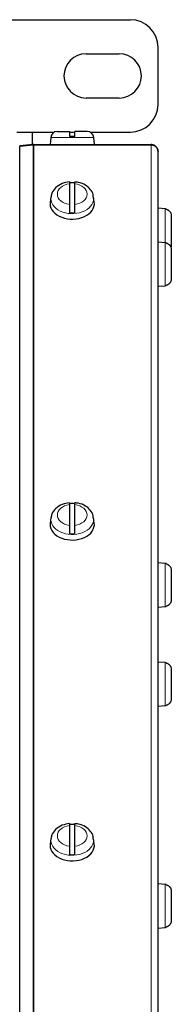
# Model space of a CAD drawing. Header units: inches. Extents: x 0 to 29700, y -16 to 21000.
# Tile 79 of 235: x 8496 to 8551, y 9187 to 9543. Entities that reach past the tile are written whole.
import ezdxf

# ---------------------------------------------------------------- set-up
doc = ezdxf.new("R2010")
doc.units = ezdxf.units.IN
doc.layers.add('1', color=7, linetype='Continuous', true_color=0xffffff)

msp = doc.modelspace()

# ---------------------------------------------------------------- linework, layer by layer
at = {"layer": '1', "color": 2, "linetype": 'Continuous', "lineweight": 25}
for p, q in [((8260.767, 9542.575), (8535.767, 9542.575)), ((8519.767, 9530.25), (8531.767, 9530.25)), ((8545.767, 9511.925), (8545.767, 9532.575)), ((8531.767, 9514.25), (8519.767, 9514.25)), ((8494.767, 9501.925), (8508.225, 9501.925)), ((8500.267, 9501.931), (8500.267, 9497.385)), ((8509.386, 9502.225), (8513.767, 9502.225)), ((8513.767, 9501.925), (8515.767, 9501.925)), ((8520.148, 9502.225), (8515.767, 9502.225)), ((8521.309, 9501.925), (8535.767, 9501.925)), ((8506.995, 9500.035), (8506.767, 9497.425)), ((8515.767, 9500.325), (8513.767, 9500.325)), ((8522.767, 9497.425), (8522.539, 9500.035)), ((8500.658, 9497.416), (8495.786, 9496.99)), ((8495.786, 9496.906), (8500.658, 9497.332)), ((8495.786, 9496.99), (8495.793, 9496.906)), ((8495.786, 9106.838), (8495.786, 9496.906)), ((8500.876, 9497.425), (8543.267, 9497.425)), ((8500.876, 9497.341), (8543.267, 9497.341)), ((8545.767, 9494.841), (8545.767, 9494.925)), ((8545.767, 9105.983), (8545.767, 9494.841)), ((8513.767, 9483.261), (8513.767, 9475.784)), ((8515.767, 9475.784), (8515.767, 9483.261)), ((8507.025, 9478.454), (8506.798, 9476.623)), ((8522.736, 9476.623), (8522.509, 9478.454)), ((8506.798, 9476.623), (8506.767, 9476.128)), ((8548.376, 9474.197), (8545.767, 9474.425)), ((8548.376, 9474.197), (8545.767, 9474.425)), ((8548.667, 9474.154), (8548.667, 9474.089)), ((8548.667, 9474.154), (8548.667, 9474.089)), ((8550.567, 9471.713), (8550.567, 9461.138)), ((8550.567, 9471.713), (8550.567, 9461.138)), ((8548.376, 9461.98), (8545.767, 9462.208)), ((8548.667, 9461.936), (8548.667, 9461.871)), ((8550.567, 9459.495), (8550.567, 9448.921)), ((8545.767, 9446.208), (8548.376, 9446.436)), ((8548.667, 9446.48), (8548.667, 9446.545)), ((8513.767, 9367.295), (8513.767, 9359.818)), ((8515.767, 9359.818), (8515.767, 9367.295)), ((8506.798, 9360.657), (8506.767, 9360.163)), ((8507.025, 9362.488), (8506.798, 9360.658)), ((8522.736, 9360.658), (8522.509, 9362.488)), ((8548.376, 9346.014), (8545.767, 9346.242)), ((8548.376, 9346.014), (8545.767, 9346.242)), ((8548.667, 9345.971), (8548.667, 9345.906)), ((8548.667, 9345.971), (8548.667, 9345.906)), ((8550.567, 9343.529), (8550.567, 9332.955)), ((8550.567, 9343.529), (8550.567, 9332.955)), ((8545.767, 9330.242), (8548.376, 9330.471)), ((8545.767, 9330.242), (8548.376, 9330.471)), ((8548.667, 9330.514), (8548.667, 9330.579)), ((8548.667, 9330.514), (8548.667, 9330.579)), ((8548.376, 9310.197), (8545.767, 9310.425)), ((8548.667, 9310.154), (8548.667, 9310.089)), ((8550.567, 9307.713), (8550.567, 9297.138)), ((8545.767, 9294.425), (8548.376, 9294.654)), ((8548.667, 9294.697), (8548.667, 9294.762)), ((8513.767, 9251.33), (8513.767, 9243.853)), ((8515.767, 9243.853), (8515.767, 9251.33)), ((8507.025, 9246.523), (8506.798, 9244.692)), ((8522.736, 9244.692), (8522.509, 9246.523)), ((8506.798, 9244.692), (8506.767, 9244.197)), ((8548.376, 9230.049), (8545.767, 9230.277)), ((8548.667, 9230.005), (8548.667, 9229.94)), ((8550.567, 9227.564), (8550.567, 9216.99)), ((8545.767, 9214.277), (8548.376, 9214.505)), ((8548.667, 9214.549), (8548.667, 9214.614))]:
    msp.add_line(p, q, dxfattribs=at)
at = {"layer": '1', "color": 110, "linetype": 'Continuous', "lineweight": 13}
for p, q in [((8522.539, 9500.035), (8506.995, 9500.035)), ((8500.658, 9107.014), (8500.658, 9497.332)), ((8500.876, 9107.018), (8500.876, 9497.341)), ((8543.267, 9107.018), (8543.267, 9497.341)), ((8522.539, 9477.973), (8522.507, 9478.469)), ((8548.376, 9461.98), (8548.376, 9474.197)), ((8548.376, 9461.98), (8548.376, 9474.197)), ((8548.376, 9446.436), (8548.376, 9461.98)), ((8522.539, 9362.008), (8522.507, 9362.504)), ((8548.376, 9330.471), (8548.376, 9346.014)), ((8548.376, 9330.471), (8548.376, 9346.014)), ((8548.376, 9294.654), (8548.376, 9310.197)), ((8522.539, 9246.042), (8522.507, 9246.538)), ((8548.376, 9214.505), (8548.376, 9230.049))]:
    msp.add_line(p, q, dxfattribs=at)
at = {"layer": '1', "color": 2, "linetype": 'Continuous', "lineweight": 25}
for centre, radius, start, end in [((8535.767, 9532.575), 10, 0, 90), ((8519.767, 9522.25), 8, 90, 270), ((8531.767, 9522.25), 8, 270, 90), ((8535.767, 9511.925), 10, 270, 0), ((8509.386, 9499.825), 2.4, 90, 175), ((8520.148, 9499.825), 2.4, 5, 90), ((8548.167, 9471.806), 2.4, 77.9753, 85), ((8548.167, 9471.806), 2.4, 77.9753, 85), ((8548.167, 9459.589), 2.4, 77.9753, 85), ((8548.167, 9448.827), 2.4, 275, 282.0247), ((8548.167, 9343.623), 2.4, 77.9753, 85), ((8548.167, 9343.623), 2.4, 77.9753, 85), ((8548.167, 9332.861), 2.4, 275, 282.0247), ((8548.167, 9332.861), 2.4, 275, 282.0247), ((8548.167, 9307.806), 2.4, 77.9753, 85), ((8548.167, 9297.045), 2.4, 275, 282.0247), ((8548.167, 9227.658), 2.4, 77.9753, 85), ((8548.167, 9216.896), 2.4, 275, 282.0247)]:
    msp.add_arc(centre, radius, start, end, dxfattribs=at)
at = {"layer": '1', "color": 110, "linetype": 'Continuous', "lineweight": 13}
for centre, major_axis, start_param, end_param in [((8514.767, 9479.522), (-5.381, 0), 4.8993196, 7.667051), ((8514.767, 9479.522), (-5.381, 0), 1.757727, 4.5254583), ((8514.767, 9477.973), (7.772, 0), 3.0341895, 6.2831853), ((8514.767, 9363.557), (-5.381, 0), 4.8993196, 7.667051), ((8514.767, 9363.557), (-5.381, 0), 1.757727, 4.5254583), ((8514.767, 9362.008), (7.772, 0), 3.0341895, 6.2831853), ((8514.767, 9247.591), (-5.381, 0), 4.8993196, 7.667051), ((8514.767, 9247.591), (-5.381, 0), 1.757727, 4.5254583), ((8514.767, 9246.042), (7.772, 0), 3.0341895, 6.2831853)]:
    msp.add_ellipse(centre, major_axis=major_axis, ratio=0.7071068, start_param=start_param, end_param=end_param, dxfattribs=at)
at = {"layer": '1', "color": 2, "linetype": 'Continuous', "lineweight": 25}
for centre, major_axis, start_param, end_param in [((8514.767, 9478.179), (7.728, 0), 1.4410362, 1.7005564), ((8514.767, 9476.128), (-8, 0), 0, 3.2291645), ((8514.767, 9478.179), (7.728, 0), 4.5826289, 4.8421491), ((8514.767, 9362.213), (7.728, 0), 1.4410362, 1.7005564), ((8514.767, 9360.163), (-8, 0), 0, 3.2291645), ((8514.767, 9362.213), (7.728, 0), 4.5826289, 4.8421491), ((8514.767, 9246.248), (7.728, 0), 1.4410362, 1.7005564), ((8514.767, 9244.197), (-8, 0), 0, 3.2291645), ((8514.767, 9246.248), (7.728, 0), 4.5826289, 4.8421491)]:
    msp.add_ellipse(centre, major_axis=major_axis, ratio=0.7071068, start_param=start_param, end_param=end_param, dxfattribs=at)
for points, knots in [([(8513.767, 9502.225), (8513.767, 9502.224), (8513.767, 9502.212), (8513.767, 9502.169), (8513.767, 9502.135), (8513.767, 9502.067), (8513.767, 9502.042), (8513.767, 9501.986), (8513.767, 9501.956), (8513.767, 9501.857), (8513.767, 9501.782), (8513.767, 9501.674), (8513.767, 9501.652), (8513.767, 9501.607), (8513.767, 9501.538), (8513.767, 9501.464), (8513.767, 9501.311), (8513.767, 9501.202), (8513.767, 9501.055), (8513.767, 9501.025), (8513.767, 9500.965), (8513.767, 9500.935), (8513.767, 9500.844), (8513.767, 9500.781), (8513.767, 9500.592), (8513.767, 9500.461), (8513.767, 9500.325)], [0, 0, 0, 0, 0.1175171, 0.1175171, 0.2435861, 0.2435861, 0.3066206, 0.3066206, 0.3696551, 0.3696551, 0.4957241, 0.4957241, 0.5272413, 0.5272413, 0.5587586, 0.6217931, 0.6217931, 0.747862, 0.747862, 0.7793793, 0.7793793, 0.8108965, 0.8108965, 0.873931, 0.873931, 1, 1, 1, 1]), ([(8515.767, 9500.325), (8515.767, 9500.461), (8515.767, 9500.592), (8515.767, 9500.781), (8515.767, 9500.844), (8515.767, 9500.935), (8515.767, 9500.966), (8515.767, 9501.025), (8515.767, 9501.055), (8515.767, 9501.202), (8515.767, 9501.312), (8515.767, 9501.464), (8515.767, 9501.513), (8515.767, 9501.584), (8515.767, 9501.607), (8515.767, 9501.652), (8515.767, 9501.675), (8515.767, 9501.782), (8515.767, 9501.858), (8515.767, 9501.956), (8515.767, 9501.987), (8515.767, 9502.028), (8515.767, 9502.042), (8515.767, 9502.067), (8515.767, 9502.079), (8515.767, 9502.135), (8515.767, 9502.169), (8515.767, 9502.213), (8515.767, 9502.225), (8515.767, 9502.225)], [0, 0, 0, 0, 0.1254834, 0.1254834, 0.1882251, 0.1882251, 0.2195959, 0.2195959, 0.2509668, 0.2509668, 0.3764502, 0.3764502, 0.4391919, 0.4391919, 0.4705627, 0.4705627, 0.5019335, 0.5019335, 0.6274169, 0.6274169, 0.6901586, 0.6901586, 0.7215295, 0.7215295, 0.7529003, 0.7529003, 0.8783837, 0.8783837, 1, 1, 1, 1]), ([(8513.772, 9483.934), (8512.839, 9483.859), (8510.988, 9483.446), (8508.728, 9481.992), (8507.399, 9480.198), (8507.169, 9479.025), (8507.141, 9478.564)], [0, 0, 0, 0, 0.2717996, 0.5877572, 0.846781, 1, 1, 1, 1]), ([(8513.767, 9483.98), (8513.767, 9483.979), (8513.767, 9483.979), (8513.767, 9483.978), (8513.767, 9483.976), (8513.767, 9483.971), (8513.767, 9483.968), (8513.767, 9483.949), (8513.767, 9483.922), (8513.767, 9483.864), (8513.767, 9483.842), (8513.767, 9483.805), (8513.767, 9483.792), (8513.767, 9483.765), (8513.767, 9483.75), (8513.767, 9483.675), (8513.767, 9483.605), (8513.767, 9483.447), (8513.767, 9483.359), (8513.767, 9483.261)], [0, 0, 0, 0, 0.0182978, 0.0182978, 0.0728368, 0.0728368, 0.1273759, 0.1273759, 0.3455319, 0.3455319, 0.4546099, 0.4546099, 0.5091489, 0.5091489, 0.5636879, 0.5636879, 0.781844, 0.781844, 1, 1, 1, 1]), ([(8515.767, 9483.261), (8515.767, 9483.359), (8515.767, 9483.447), (8515.767, 9483.605), (8515.767, 9483.675), (8515.767, 9483.766), (8515.767, 9483.793), (8515.767, 9483.843), (8515.767, 9483.864), (8515.767, 9483.922), (8515.767, 9483.949), (8515.767, 9483.968), (8515.767, 9483.971), (8515.767, 9483.976), (8515.767, 9483.978), (8515.767, 9483.979)], [0, 0, 0, 0, 0.2234762, 0.2234762, 0.4469523, 0.4469523, 0.5586904, 0.5586904, 0.6704285, 0.6704285, 0.8939047, 0.8939047, 0.9497737, 0.9497737, 1, 1, 1, 1]), ([(8522.385, 9478.455), (8522.397, 9478.767), (8522.331, 9479.773), (8521.344, 9481.359), (8519.547, 9482.89), (8517.538, 9483.775), (8516.197, 9483.875), (8515.76, 9483.872)], [0, 0, 0, 0, 0.102701, 0.3432843, 0.5946907, 0.8723205, 1, 1, 1, 1]), ([(8513.767, 9475.784), (8513.767, 9475.686), (8513.767, 9475.581), (8513.767, 9475.359), (8513.767, 9475.241), (8513.767, 9475.055), (8513.767, 9474.991), (8513.767, 9474.864), (8513.767, 9474.799), (8513.767, 9474.602), (8513.767, 9474.468), (8513.767, 9474.297), (8513.767, 9474.262), (8513.767, 9474.193), (8513.767, 9474.159), (8513.767, 9474.056), (8513.767, 9473.988), (8513.767, 9473.784), (8513.767, 9473.648), (8513.767, 9473.48), (8513.767, 9473.447), (8513.767, 9473.38), (8513.767, 9473.347), (8513.767, 9473.25), (8513.767, 9473.186), (8513.767, 9472.997), (8513.767, 9472.876), (8513.767, 9472.76)], [0, 0, 0, 0, 0.125, 0.125, 0.25, 0.25, 0.3125, 0.3125, 0.375, 0.375, 0.5, 0.5, 0.53125, 0.53125, 0.5625, 0.5625, 0.625, 0.625, 0.75, 0.75, 0.78125, 0.78125, 0.8125, 0.8125, 0.875, 0.875, 1, 1, 1, 1]), ([(8515.767, 9472.76), (8515.767, 9472.876), (8515.767, 9472.997), (8515.767, 9473.186), (8515.767, 9473.25), (8515.767, 9473.348), (8515.767, 9473.38), (8515.767, 9473.447), (8515.767, 9473.48), (8515.767, 9473.649), (8515.767, 9473.784), (8515.767, 9473.988), (8515.767, 9474.057), (8515.767, 9474.16), (8515.767, 9474.194), (8515.767, 9474.263), (8515.767, 9474.297), (8515.767, 9474.469), (8515.767, 9474.603), (8515.767, 9474.799), (8515.767, 9474.864), (8515.767, 9474.96), (8515.767, 9474.992), (8515.767, 9475.055), (8515.767, 9475.087), (8515.767, 9475.242), (8515.767, 9475.359), (8515.767, 9475.581), (8515.767, 9475.686), (8515.767, 9475.784)], [0, 0, 0, 0, 0.125, 0.125, 0.1875, 0.1875, 0.21875, 0.21875, 0.25, 0.25, 0.375, 0.375, 0.4375, 0.4375, 0.46875, 0.46875, 0.5, 0.5, 0.625, 0.625, 0.6875, 0.6875, 0.71875, 0.71875, 0.75, 0.75, 0.875, 0.875, 1, 1, 1, 1]), ([(8548.667, 9474.089), (8548.802, 9474.06), (8548.933, 9474.019), (8549.123, 9473.942), (8549.185, 9473.914), (8549.277, 9473.868), (8549.307, 9473.851), (8549.367, 9473.818), (8549.397, 9473.8), (8549.544, 9473.709), (8549.653, 9473.627), (8549.806, 9473.49), (8549.855, 9473.443), (8549.926, 9473.368), (8549.949, 9473.343), (8549.994, 9473.291), (8550.016, 9473.264), (8550.124, 9473.129), (8550.199, 9473.015), (8550.298, 9472.835), (8550.328, 9472.774), (8550.37, 9472.68), (8550.383, 9472.648), (8550.409, 9472.584), (8550.421, 9472.552), (8550.477, 9472.389), (8550.511, 9472.256), (8550.556, 9471.987), (8550.567, 9471.851), (8550.567, 9471.713)], [0, 0, 0, 0, 0.125, 0.125, 0.1875, 0.1875, 0.21875, 0.21875, 0.25, 0.25, 0.375, 0.375, 0.4375, 0.4375, 0.46875, 0.46875, 0.5, 0.5, 0.625, 0.625, 0.6875, 0.6875, 0.71875, 0.71875, 0.75, 0.75, 0.875, 0.875, 1, 1, 1, 1]), ([(8548.667, 9474.089), (8548.802, 9474.06), (8548.933, 9474.019), (8549.123, 9473.942), (8549.185, 9473.914), (8549.277, 9473.868), (8549.307, 9473.851), (8549.367, 9473.818), (8549.397, 9473.8), (8549.544, 9473.709), (8549.653, 9473.627), (8549.806, 9473.49), (8549.855, 9473.443), (8549.926, 9473.368), (8549.949, 9473.343), (8549.994, 9473.291), (8550.016, 9473.264), (8550.124, 9473.129), (8550.199, 9473.015), (8550.298, 9472.835), (8550.328, 9472.774), (8550.37, 9472.68), (8550.383, 9472.648), (8550.409, 9472.584), (8550.421, 9472.552), (8550.477, 9472.389), (8550.511, 9472.256), (8550.556, 9471.987), (8550.567, 9471.851), (8550.567, 9471.713)], [0, 0, 0, 0, 0.125, 0.125, 0.1875, 0.1875, 0.21875, 0.21875, 0.25, 0.25, 0.375, 0.375, 0.4375, 0.4375, 0.46875, 0.46875, 0.5, 0.5, 0.625, 0.625, 0.6875, 0.6875, 0.71875, 0.71875, 0.75, 0.75, 0.875, 0.875, 1, 1, 1, 1]), ([(8548.667, 9461.871), (8548.802, 9461.842), (8548.933, 9461.802), (8549.123, 9461.725), (8549.185, 9461.697), (8549.277, 9461.65), (8549.307, 9461.634), (8549.367, 9461.6), (8549.397, 9461.582), (8549.544, 9461.491), (8549.653, 9461.409), (8549.806, 9461.273), (8549.855, 9461.225), (8549.926, 9461.15), (8549.949, 9461.125), (8549.994, 9461.073), (8550.016, 9461.046), (8550.124, 9460.911), (8550.199, 9460.797), (8550.298, 9460.618), (8550.328, 9460.556), (8550.37, 9460.462), (8550.383, 9460.431), (8550.409, 9460.366), (8550.421, 9460.334), (8550.477, 9460.171), (8550.511, 9460.039), (8550.556, 9459.77), (8550.567, 9459.633), (8550.567, 9459.495)], [0, 0, 0, 0, 0.125, 0.125, 0.1875, 0.1875, 0.21875, 0.21875, 0.25, 0.25, 0.375, 0.375, 0.4375, 0.4375, 0.46875, 0.46875, 0.5, 0.5, 0.625, 0.625, 0.6875, 0.6875, 0.71875, 0.71875, 0.75, 0.75, 0.875, 0.875, 1, 1, 1, 1]), ([(8550.567, 9461.138), (8550.567, 9461), (8550.556, 9460.863), (8550.511, 9460.594), (8550.477, 9460.462), (8550.429, 9460.324), (8550.427, 9460.318), (8550.425, 9460.311)], [0, 0, 0, 0, 0.4876859, 0.4876859, 0.9753719, 0.9753719, 1, 1, 1, 1]), ([(8550.567, 9461.138), (8550.567, 9461), (8550.556, 9460.863), (8550.511, 9460.594), (8550.477, 9460.462), (8550.43, 9460.326), (8550.428, 9460.321), (8550.426, 9460.316)], [0, 0, 0, 0, 0.4907373, 0.4907373, 0.9814747, 0.9814747, 1, 1, 1, 1]), ([(8550.567, 9448.921), (8550.567, 9448.782), (8550.556, 9448.646), (8550.511, 9448.377), (8550.477, 9448.244), (8550.409, 9448.048), (8550.384, 9447.984), (8550.328, 9447.859), (8550.298, 9447.798), (8550.199, 9447.618), (8550.123, 9447.504), (8550.016, 9447.369), (8549.994, 9447.342), (8549.949, 9447.29), (8549.879, 9447.214), (8549.806, 9447.143), (8549.653, 9447.007), (8549.544, 9446.924), (8549.397, 9446.833), (8549.367, 9446.816), (8549.307, 9446.782), (8549.277, 9446.766), (8549.185, 9446.719), (8549.123, 9446.691), (8548.933, 9446.614), (8548.802, 9446.574), (8548.667, 9446.545)], [0, 0, 0, 0, 0.125, 0.125, 0.25, 0.25, 0.3125, 0.3125, 0.375, 0.375, 0.5, 0.5, 0.53125, 0.53125, 0.5625, 0.625, 0.625, 0.75, 0.75, 0.78125, 0.78125, 0.8125, 0.8125, 0.875, 0.875, 1, 1, 1, 1]), ([(8513.772, 9367.969), (8512.839, 9367.894), (8510.988, 9367.48), (8508.728, 9366.027), (8507.399, 9364.232), (8507.169, 9363.059), (8507.141, 9362.598)], [0, 0, 0, 0, 0.2717996, 0.5877572, 0.846781, 1, 1, 1, 1]), ([(8513.767, 9368.014), (8513.767, 9368.014), (8513.767, 9368.014), (8513.767, 9368.012), (8513.767, 9368.011), (8513.767, 9368.006), (8513.767, 9368.003), (8513.767, 9367.983), (8513.767, 9367.956), (8513.767, 9367.899), (8513.767, 9367.877), (8513.767, 9367.84), (8513.767, 9367.827), (8513.767, 9367.799), (8513.767, 9367.785), (8513.767, 9367.71), (8513.767, 9367.64), (8513.767, 9367.481), (8513.767, 9367.393), (8513.767, 9367.295)], [0, 0, 0, 0, 0.0182978, 0.0182978, 0.0728368, 0.0728368, 0.1273759, 0.1273759, 0.3455319, 0.3455319, 0.4546099, 0.4546099, 0.5091489, 0.5091489, 0.5636879, 0.5636879, 0.781844, 0.781844, 1, 1, 1, 1]), ([(8522.385, 9362.49), (8522.397, 9362.802), (8522.331, 9363.808), (8521.344, 9365.393), (8519.547, 9366.924), (8517.538, 9367.81), (8516.197, 9367.909), (8515.76, 9367.906)], [0, 0, 0, 0, 0.102701, 0.3432843, 0.5946907, 0.8723205, 1, 1, 1, 1]), ([(8515.767, 9367.295), (8515.767, 9367.393), (8515.767, 9367.482), (8515.767, 9367.64), (8515.767, 9367.71), (8515.767, 9367.801), (8515.767, 9367.828), (8515.767, 9367.877), (8515.767, 9367.899), (8515.767, 9367.956), (8515.767, 9367.983), (8515.767, 9368.003), (8515.767, 9368.006), (8515.767, 9368.011), (8515.767, 9368.012), (8515.767, 9368.013)], [0, 0, 0, 0, 0.2234762, 0.2234762, 0.4469523, 0.4469523, 0.5586904, 0.5586904, 0.6704285, 0.6704285, 0.8939047, 0.8939047, 0.9497737, 0.9497737, 1, 1, 1, 1]), ([(8513.767, 9359.818), (8513.767, 9359.72), (8513.767, 9359.616), (8513.767, 9359.393), (8513.767, 9359.276), (8513.767, 9359.089), (8513.767, 9359.026), (8513.767, 9358.898), (8513.767, 9358.833), (8513.767, 9358.637), (8513.767, 9358.503), (8513.767, 9358.331), (8513.767, 9358.297), (8513.767, 9358.228), (8513.767, 9358.194), (8513.767, 9358.091), (8513.767, 9358.023), (8513.767, 9357.818), (8513.767, 9357.683), (8513.767, 9357.514), (8513.767, 9357.481), (8513.767, 9357.415), (8513.767, 9357.382), (8513.767, 9357.284), (8513.767, 9357.22), (8513.767, 9357.032), (8513.767, 9356.911), (8513.767, 9356.795)], [0, 0, 0, 0, 0.125, 0.125, 0.25, 0.25, 0.3125, 0.3125, 0.375, 0.375, 0.5, 0.5, 0.53125, 0.53125, 0.5625, 0.5625, 0.625, 0.625, 0.75, 0.75, 0.78125, 0.78125, 0.8125, 0.8125, 0.875, 0.875, 1, 1, 1, 1]), ([(8515.767, 9356.795), (8515.767, 9356.911), (8515.767, 9357.032), (8515.767, 9357.22), (8515.767, 9357.284), (8515.767, 9357.382), (8515.767, 9357.415), (8515.767, 9357.481), (8515.767, 9357.515), (8515.767, 9357.683), (8515.767, 9357.819), (8515.767, 9358.023), (8515.767, 9358.091), (8515.767, 9358.194), (8515.767, 9358.228), (8515.767, 9358.297), (8515.767, 9358.332), (8515.767, 9358.503), (8515.767, 9358.637), (8515.767, 9358.834), (8515.767, 9358.899), (8515.767, 9358.995), (8515.767, 9359.027), (8515.767, 9359.09), (8515.767, 9359.121), (8515.767, 9359.276), (8515.767, 9359.394), (8515.767, 9359.616), (8515.767, 9359.72), (8515.767, 9359.818)], [0, 0, 0, 0, 0.125, 0.125, 0.1875, 0.1875, 0.21875, 0.21875, 0.25, 0.25, 0.375, 0.375, 0.4375, 0.4375, 0.46875, 0.46875, 0.5, 0.5, 0.625, 0.625, 0.6875, 0.6875, 0.71875, 0.71875, 0.75, 0.75, 0.875, 0.875, 1, 1, 1, 1]), ([(8548.667, 9345.906), (8548.802, 9345.876), (8548.933, 9345.836), (8549.123, 9345.759), (8549.185, 9345.731), (8549.277, 9345.685), (8549.307, 9345.668), (8549.367, 9345.635), (8549.397, 9345.617), (8549.544, 9345.526), (8549.653, 9345.443), (8549.806, 9345.307), (8549.855, 9345.26), (8549.926, 9345.185), (8549.949, 9345.159), (8549.994, 9345.107), (8550.016, 9345.081), (8550.124, 9344.946), (8550.199, 9344.832), (8550.298, 9344.652), (8550.328, 9344.591), (8550.37, 9344.497), (8550.383, 9344.465), (8550.409, 9344.401), (8550.421, 9344.368), (8550.477, 9344.205), (8550.511, 9344.073), (8550.556, 9343.804), (8550.567, 9343.668), (8550.567, 9343.529)], [0, 0, 0, 0, 0.125, 0.125, 0.1875, 0.1875, 0.21875, 0.21875, 0.25, 0.25, 0.375, 0.375, 0.4375, 0.4375, 0.46875, 0.46875, 0.5, 0.5, 0.625, 0.625, 0.6875, 0.6875, 0.71875, 0.71875, 0.75, 0.75, 0.875, 0.875, 1, 1, 1, 1]), ([(8548.667, 9345.906), (8548.802, 9345.876), (8548.933, 9345.836), (8549.123, 9345.759), (8549.185, 9345.731), (8549.277, 9345.685), (8549.307, 9345.668), (8549.367, 9345.635), (8549.397, 9345.617), (8549.544, 9345.526), (8549.653, 9345.443), (8549.806, 9345.307), (8549.855, 9345.26), (8549.926, 9345.185), (8549.949, 9345.159), (8549.994, 9345.107), (8550.016, 9345.081), (8550.124, 9344.946), (8550.199, 9344.832), (8550.298, 9344.652), (8550.328, 9344.591), (8550.37, 9344.497), (8550.383, 9344.465), (8550.409, 9344.401), (8550.421, 9344.368), (8550.477, 9344.205), (8550.511, 9344.073), (8550.556, 9343.804), (8550.567, 9343.668), (8550.567, 9343.529)], [0, 0, 0, 0, 0.125, 0.125, 0.1875, 0.1875, 0.21875, 0.21875, 0.25, 0.25, 0.375, 0.375, 0.4375, 0.4375, 0.46875, 0.46875, 0.5, 0.5, 0.625, 0.625, 0.6875, 0.6875, 0.71875, 0.71875, 0.75, 0.75, 0.875, 0.875, 1, 1, 1, 1]), ([(8550.567, 9332.955), (8550.567, 9332.817), (8550.556, 9332.68), (8550.511, 9332.411), (8550.477, 9332.278), (8550.409, 9332.082), (8550.384, 9332.018), (8550.328, 9331.893), (8550.298, 9331.832), (8550.199, 9331.653), (8550.123, 9331.539), (8550.016, 9331.403), (8549.994, 9331.377), (8549.949, 9331.325), (8549.879, 9331.249), (8549.806, 9331.177), (8549.653, 9331.041), (8549.544, 9330.959), (8549.397, 9330.868), (8549.367, 9330.85), (8549.307, 9330.816), (8549.277, 9330.8), (8549.185, 9330.754), (8549.123, 9330.725), (8548.933, 9330.649), (8548.802, 9330.608), (8548.667, 9330.579)], [0, 0, 0, 0, 0.125, 0.125, 0.25, 0.25, 0.3125, 0.3125, 0.375, 0.375, 0.5, 0.5, 0.53125, 0.53125, 0.5625, 0.625, 0.625, 0.75, 0.75, 0.78125, 0.78125, 0.8125, 0.8125, 0.875, 0.875, 1, 1, 1, 1]), ([(8550.567, 9332.955), (8550.567, 9332.817), (8550.556, 9332.68), (8550.511, 9332.411), (8550.477, 9332.278), (8550.409, 9332.082), (8550.384, 9332.018), (8550.328, 9331.893), (8550.298, 9331.832), (8550.199, 9331.653), (8550.123, 9331.539), (8550.016, 9331.403), (8549.994, 9331.377), (8549.949, 9331.325), (8549.879, 9331.249), (8549.806, 9331.177), (8549.653, 9331.041), (8549.544, 9330.959), (8549.397, 9330.868), (8549.367, 9330.85), (8549.307, 9330.816), (8549.277, 9330.8), (8549.185, 9330.754), (8549.123, 9330.725), (8548.933, 9330.649), (8548.802, 9330.608), (8548.667, 9330.579)], [0, 0, 0, 0, 0.125, 0.125, 0.25, 0.25, 0.3125, 0.3125, 0.375, 0.375, 0.5, 0.5, 0.53125, 0.53125, 0.5625, 0.625, 0.625, 0.75, 0.75, 0.78125, 0.78125, 0.8125, 0.8125, 0.875, 0.875, 1, 1, 1, 1]), ([(8548.667, 9310.089), (8548.802, 9310.06), (8548.933, 9310.019), (8549.123, 9309.942), (8549.185, 9309.914), (8549.277, 9309.868), (8549.307, 9309.851), (8549.367, 9309.818), (8549.397, 9309.8), (8549.544, 9309.709), (8549.653, 9309.627), (8549.806, 9309.49), (8549.855, 9309.443), (8549.926, 9309.368), (8549.949, 9309.343), (8549.994, 9309.291), (8550.016, 9309.264), (8550.124, 9309.129), (8550.199, 9309.015), (8550.298, 9308.835), (8550.328, 9308.774), (8550.37, 9308.68), (8550.383, 9308.648), (8550.409, 9308.584), (8550.421, 9308.552), (8550.477, 9308.389), (8550.511, 9308.256), (8550.556, 9307.987), (8550.567, 9307.851), (8550.567, 9307.713)], [0, 0, 0, 0, 0.125, 0.125, 0.1875, 0.1875, 0.21875, 0.21875, 0.25, 0.25, 0.375, 0.375, 0.4375, 0.4375, 0.46875, 0.46875, 0.5, 0.5, 0.625, 0.625, 0.6875, 0.6875, 0.71875, 0.71875, 0.75, 0.75, 0.875, 0.875, 1, 1, 1, 1]), ([(8550.567, 9297.138), (8550.567, 9297), (8550.556, 9296.863), (8550.511, 9296.594), (8550.477, 9296.462), (8550.409, 9296.265), (8550.384, 9296.201), (8550.328, 9296.076), (8550.298, 9296.015), (8550.199, 9295.836), (8550.123, 9295.722), (8550.016, 9295.586), (8549.994, 9295.56), (8549.949, 9295.508), (8549.879, 9295.432), (8549.806, 9295.36), (8549.653, 9295.224), (8549.544, 9295.142), (8549.397, 9295.051), (8549.367, 9295.033), (8549.307, 9294.999), (8549.277, 9294.983), (8549.185, 9294.937), (8549.123, 9294.908), (8548.933, 9294.832), (8548.802, 9294.791), (8548.667, 9294.762)], [0, 0, 0, 0, 0.125, 0.125, 0.25, 0.25, 0.3125, 0.3125, 0.375, 0.375, 0.5, 0.5, 0.53125, 0.53125, 0.5625, 0.625, 0.625, 0.75, 0.75, 0.78125, 0.78125, 0.8125, 0.8125, 0.875, 0.875, 1, 1, 1, 1]), ([(8513.772, 9252.003), (8512.839, 9251.928), (8510.988, 9251.515), (8508.728, 9250.061), (8507.399, 9248.267), (8507.169, 9247.094), (8507.141, 9246.633)], [0, 0, 0, 0, 0.2717996, 0.5877572, 0.846781, 1, 1, 1, 1]), ([(8513.767, 9252.049), (8513.767, 9252.048), (8513.767, 9252.048), (8513.767, 9252.047), (8513.767, 9252.045), (8513.767, 9252.04), (8513.767, 9252.037), (8513.767, 9252.018), (8513.767, 9251.991), (8513.767, 9251.933), (8513.767, 9251.911), (8513.767, 9251.874), (8513.767, 9251.861), (8513.767, 9251.834), (8513.767, 9251.819), (8513.767, 9251.744), (8513.767, 9251.674), (8513.767, 9251.516), (8513.767, 9251.428), (8513.767, 9251.33)], [0, 0, 0, 0, 0.0182978, 0.0182978, 0.0728368, 0.0728368, 0.1273759, 0.1273759, 0.3455319, 0.3455319, 0.4546099, 0.4546099, 0.5091489, 0.5091489, 0.5636879, 0.5636879, 0.781844, 0.781844, 1, 1, 1, 1]), ([(8522.385, 9246.524), (8522.397, 9246.836), (8522.331, 9247.842), (8521.344, 9249.428), (8519.547, 9250.959), (8517.538, 9251.844), (8516.197, 9251.944), (8515.76, 9251.941)], [0, 0, 0, 0, 0.102701, 0.3432843, 0.5946907, 0.8723205, 1, 1, 1, 1]), ([(8515.767, 9251.33), (8515.767, 9251.428), (8515.767, 9251.516), (8515.767, 9251.674), (8515.767, 9251.744), (8515.767, 9251.835), (8515.767, 9251.862), (8515.767, 9251.912), (8515.767, 9251.933), (8515.767, 9251.991), (8515.767, 9252.018), (8515.767, 9252.037), (8515.767, 9252.04), (8515.767, 9252.045), (8515.767, 9252.047), (8515.767, 9252.048)], [0, 0, 0, 0, 0.2234762, 0.2234762, 0.4469523, 0.4469523, 0.5586904, 0.5586904, 0.6704285, 0.6704285, 0.8939047, 0.8939047, 0.9497737, 0.9497737, 1, 1, 1, 1]), ([(8513.767, 9243.853), (8513.767, 9243.755), (8513.767, 9243.65), (8513.767, 9243.428), (8513.767, 9243.31), (8513.767, 9243.124), (8513.767, 9243.06), (8513.767, 9242.933), (8513.767, 9242.868), (8513.767, 9242.671), (8513.767, 9242.537), (8513.767, 9242.366), (8513.767, 9242.331), (8513.767, 9242.262), (8513.767, 9242.228), (8513.767, 9242.125), (8513.767, 9242.057), (8513.767, 9241.853), (8513.767, 9241.717), (8513.767, 9241.549), (8513.767, 9241.515), (8513.767, 9241.449), (8513.767, 9241.416), (8513.767, 9241.319), (8513.767, 9241.255), (8513.767, 9241.066), (8513.767, 9240.945), (8513.767, 9240.829)], [0, 0, 0, 0, 0.125, 0.125, 0.25, 0.25, 0.3125, 0.3125, 0.375, 0.375, 0.5, 0.5, 0.53125, 0.53125, 0.5625, 0.5625, 0.625, 0.625, 0.75, 0.75, 0.78125, 0.78125, 0.8125, 0.8125, 0.875, 0.875, 1, 1, 1, 1]), ([(8515.767, 9240.829), (8515.767, 9240.945), (8515.767, 9241.066), (8515.767, 9241.255), (8515.767, 9241.319), (8515.767, 9241.416), (8515.767, 9241.449), (8515.767, 9241.516), (8515.767, 9241.549), (8515.767, 9241.718), (8515.767, 9241.853), (8515.767, 9242.057), (8515.767, 9242.126), (8515.767, 9242.229), (8515.767, 9242.263), (8515.767, 9242.332), (8515.767, 9242.366), (8515.767, 9242.538), (8515.767, 9242.672), (8515.767, 9242.868), (8515.767, 9242.933), (8515.767, 9243.029), (8515.767, 9243.061), (8515.767, 9243.124), (8515.767, 9243.156), (8515.767, 9243.311), (8515.767, 9243.428), (8515.767, 9243.65), (8515.767, 9243.755), (8515.767, 9243.853)], [0, 0, 0, 0, 0.125, 0.125, 0.1875, 0.1875, 0.21875, 0.21875, 0.25, 0.25, 0.375, 0.375, 0.4375, 0.4375, 0.46875, 0.46875, 0.5, 0.5, 0.625, 0.625, 0.6875, 0.6875, 0.71875, 0.71875, 0.75, 0.75, 0.875, 0.875, 1, 1, 1, 1]), ([(8548.667, 9229.94), (8548.802, 9229.911), (8548.933, 9229.871), (8549.123, 9229.794), (8549.185, 9229.766), (8549.277, 9229.719), (8549.307, 9229.703), (8549.367, 9229.669), (8549.397, 9229.651), (8549.544, 9229.56), (8549.653, 9229.478), (8549.806, 9229.342), (8549.855, 9229.294), (8549.926, 9229.219), (8549.949, 9229.194), (8549.994, 9229.142), (8550.016, 9229.115), (8550.124, 9228.98), (8550.199, 9228.866), (8550.298, 9228.687), (8550.328, 9228.625), (8550.37, 9228.531), (8550.383, 9228.5), (8550.409, 9228.435), (8550.421, 9228.403), (8550.477, 9228.24), (8550.511, 9228.107), (8550.556, 9227.839), (8550.567, 9227.702), (8550.567, 9227.564)], [0, 0, 0, 0, 0.125, 0.125, 0.1875, 0.1875, 0.21875, 0.21875, 0.25, 0.25, 0.375, 0.375, 0.4375, 0.4375, 0.46875, 0.46875, 0.5, 0.5, 0.625, 0.625, 0.6875, 0.6875, 0.71875, 0.71875, 0.75, 0.75, 0.875, 0.875, 1, 1, 1, 1]), ([(8550.567, 9216.99), (8550.567, 9216.851), (8550.556, 9216.715), (8550.511, 9216.446), (8550.477, 9216.313), (8550.409, 9216.117), (8550.384, 9216.053), (8550.328, 9215.928), (8550.298, 9215.867), (8550.199, 9215.687), (8550.123, 9215.573), (8550.016, 9215.438), (8549.994, 9215.411), (8549.949, 9215.359), (8549.879, 9215.283), (8549.806, 9215.212), (8549.653, 9215.076), (8549.544, 9214.993), (8549.397, 9214.902), (8549.367, 9214.884), (8549.307, 9214.851), (8549.277, 9214.835), (8549.185, 9214.788), (8549.123, 9214.76), (8548.933, 9214.683), (8548.802, 9214.643), (8548.667, 9214.614)], [0, 0, 0, 0, 0.125, 0.125, 0.25, 0.25, 0.3125, 0.3125, 0.375, 0.375, 0.5, 0.5, 0.53125, 0.53125, 0.5625, 0.625, 0.625, 0.75, 0.75, 0.78125, 0.78125, 0.8125, 0.8125, 0.875, 0.875, 1, 1, 1, 1])]:
    msp.add_open_spline(points, degree=3, knots=knots, dxfattribs=at)
for points, weights in [([(8500.876, 9497.425), (8500.804, 9497.425), (8500.731, 9497.422), (8500.658, 9497.416)], [1, 0.999365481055, 0.999365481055, 1]), ([(8500.658, 9497.332), (8500.731, 9497.338), (8500.804, 9497.341), (8500.876, 9497.341)], [1, 0.999365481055, 0.999365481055, 1]), ([(8545.767, 9494.925), (8545.767, 9496.39), (8544.732, 9497.425), (8543.267, 9497.425)], [1, 0.804737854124, 0.804737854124, 1]), ([(8543.267, 9497.341), (8544.732, 9497.341), (8545.767, 9496.306), (8545.767, 9494.841)], [1, 0.804737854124, 0.804737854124, 1])]:
    msp.add_rational_spline(points, weights, degree=3, dxfattribs=at)

doc.saveas('drawing.dxf')
